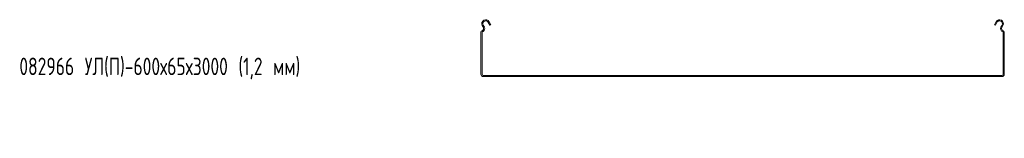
# Model space of a CAD drawing. Header units: millimetres. Extents: x -792 to 3872, y -6969 to -452.
# Tile 1 of 20: x -792 to 337, y -6232 to -6097. Entities that reach past the tile are written whole.
import ezdxf

# ---------------------------------------------------------------- set-up
doc = ezdxf.new("R2010")
doc.units = ezdxf.units.MM
doc.styles.add('SLDTEXTSTYLE0', font='TXT', dxfattribs={"width": 0.7, "bigfont": 'bigfont'})

msp = doc.modelspace()

# ---------------------------------------------------------------- linework, layer by layer
at = {"color": 7, "linetype": 'Continuous', "lineweight": 15}
for p, q in [((-260.7, -6105.7), (-262, -6103.4)), ((-259.6, -6105.2), (-260.9, -6102.8)), ((-255.1, -6099.7), (-253.3, -6103)), ((-254, -6099.1), (-252.3, -6102.4)), ((-252.3, -6102.4), (-253.3, -6103)), ((325.3, -6102.4), (327, -6099.1)), ((326.4, -6103), (325.3, -6102.4)), ((326.4, -6103), (328.1, -6099.7)), ((333.9, -6102.8), (332.7, -6105.2)), ((335, -6103.4), (333.7, -6105.7)), ((-263.5, -6159), (-263.5, -6111)), ((-262.3, -6159), (-262.3, -6111)), ((335.3, -6111), (335.3, -6159)), ((336.5, -6111), (336.5, -6159)), ((333.8, -6160.5), (-260.8, -6160.5)), ((333.8, -6161.7), (-260.8, -6161.7))]:
    msp.add_line(p, q, dxfattribs=at)
for centre, radius, start, end in [((-258, -6101.2), 4.5, 28.0725, 208.0725), ((-262.9, -6106.9), 2.5, 286.2863, 28.0725), ((-262.9, -6106.9), 3.7, 286.2863, 28.0725), ((-258, -6101.2), 3.3, 28.0725, 208.0725), ((331, -6101.2), 4.5, 331.9275, 151.9275), ((331, -6101.2), 3.3, 331.9275, 151.9275), ((335.9, -6106.9), 3.7, 151.9275, 253.7137), ((335.9, -6106.9), 2.5, 151.9275, 253.7137), ((-261.7, -6111), 1.8, 106.2863, 180), ((-261.7, -6111), 0.6, 106.2863, 180), ((334.7, -6111), 0.6, 0, 73.7137), ((334.7, -6111), 1.8, 0, 73.7137), ((-260.8, -6159), 2.7, 180, 270), ((-260.8, -6159), 1.5, 180, 270), ((333.8, -6159), 1.5, 270, 0), ((333.8, -6159), 2.7, 270, 0)]:
    msp.add_arc(centre, radius, start, end, dxfattribs=at)

# ---------------------------------------------------------------- texts
at = {"color": 7, "linetype": 'Continuous', "lineweight": 0, "insert": (-792.7, -6140), "char_height": 20, "attachment_point": 1, "style": 'SLDTEXTSTYLE0'}
msp.add_mtext('082966 \\M+18454\\M+1844C(\\M+18450)-600\\M+1848765\\M+184873000 (1,2 \\M+1847D\\M+1847D)', dxfattribs=at)

doc.saveas('drawing.dxf')
